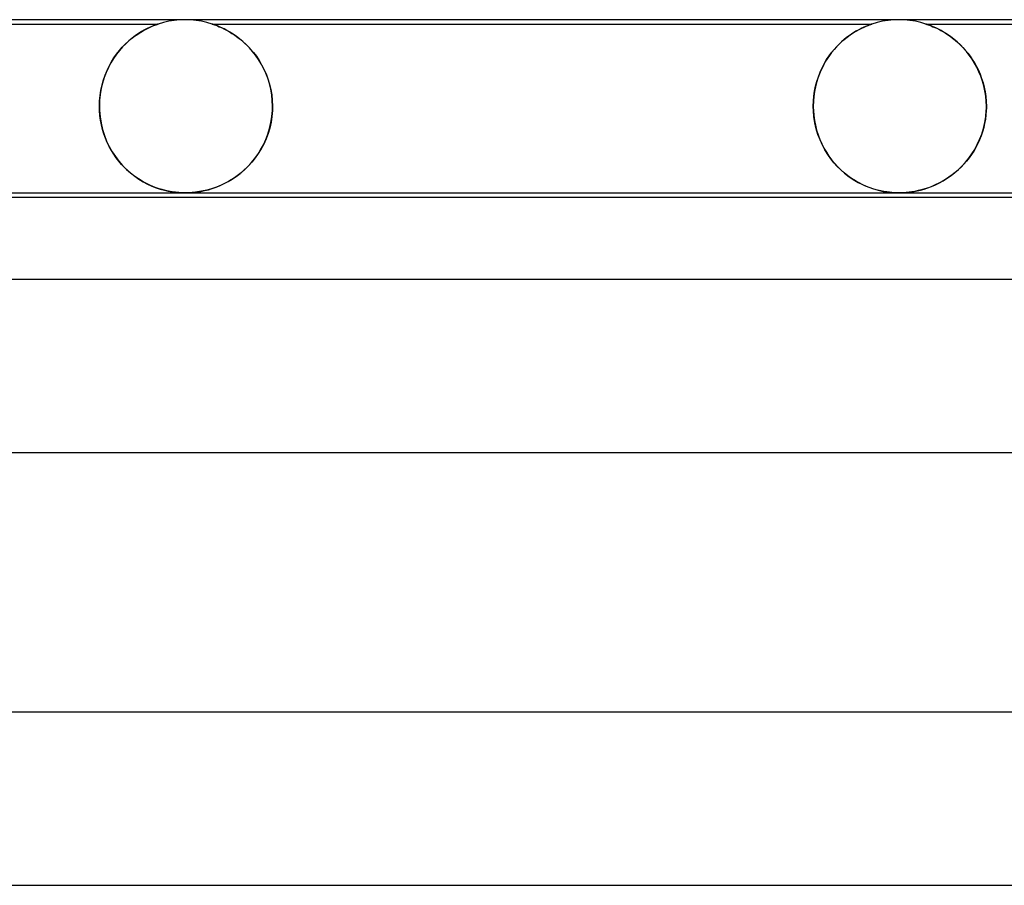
# Model space of a CAD drawing. Header units: millimetres. Extents: x -310 to 310, y -2 to 200.
# Tile 24 of 73: x -119 to -97, y 180 to 200. Entities that reach past the tile are written whole.
import ezdxf

# ---------------------------------------------------------------- set-up
doc = ezdxf.new("R2010")
doc.units = ezdxf.units.MM
doc.layers.add('HIDDEN', color=7, linetype='Continuous')
doc.layers.add('THICK', color=7, linetype='Continuous')

msp = doc.modelspace()

# ---------------------------------------------------------------- linework, layer by layer
at = {"layer": 'HIDDEN'}
for p, q in [((-131.376, 199.9), (-116.125, 199.9)), ((-116.292, 199.836), (-116.245, 199.856)), ((-116.226, 199.863), (-116.27, 199.845)), ((-116.245, 199.856), (-116.205, 199.871)), ((-116.192, 199.877), (-116.226, 199.863)), ((-116.205, 199.871), (-116.174, 199.883)), ((-116.167, 199.886), (-116.192, 199.877)), ((-116.174, 199.883), (-116.151, 199.891)), ((-116.15, 199.892), (-116.167, 199.886)), ((-116.151, 199.891), (-116.136, 199.896)), ((-116.138, 199.896), (-116.15, 199.892)), ((-116.131, 199.898), (-116.138, 199.896)), ((-116.136, 199.896), (-116.127, 199.899)), ((-116.126, 199.9), (-116.131, 199.898)), ((-116.127, 199.899), (-116.125, 199.9)), ((-116.125, 199.9), (-116.126, 199.9)), ((-116.003, 199.936), (-116.125, 199.9)), ((-115.879, 199.964), (-116.003, 199.936)), ((-115.753, 199.984), (-115.879, 199.964)), ((-115.627, 199.996), (-115.753, 199.984)), ((-115.5, 200), (-115.627, 199.996)), ((-115.373, 199.996), (-115.5, 200)), ((-115.247, 199.984), (-115.373, 199.996)), ((-115.121, 199.964), (-115.247, 199.984)), ((-114.997, 199.936), (-115.121, 199.964)), ((-114.876, 199.9), (-114.997, 199.936)), ((-114.876, 199.9), (-99.624, 199.9)), ((-114.874, 199.899), (-114.876, 199.9)), ((-114.876, 199.9), (-114.873, 199.899)), ((-114.868, 199.897), (-114.874, 199.899)), ((-114.873, 199.899), (-114.864, 199.896)), ((-114.858, 199.894), (-114.868, 199.897)), ((-114.864, 199.896), (-114.849, 199.891)), ((-114.843, 199.889), (-114.858, 199.894)), ((-114.849, 199.891), (-114.827, 199.883)), ((-114.822, 199.882), (-114.843, 199.889)), ((-114.827, 199.883), (-114.796, 199.872)), ((-114.794, 199.872), (-114.822, 199.882)), ((-114.796, 199.872), (-114.757, 199.857)), ((-114.757, 199.857), (-114.794, 199.872)), ((-114.711, 199.838), (-114.757, 199.857)), ((-114.757, 199.857), (-114.712, 199.838)), ((-99.806, 199.83), (-99.756, 199.851)), ((-99.73, 199.861), (-99.77, 199.845)), ((-99.756, 199.851), (-99.714, 199.868)), ((-99.695, 199.875), (-99.73, 199.861)), ((-99.714, 199.868), (-99.68, 199.881)), ((-99.665, 199.886), (-99.695, 199.875)), ((-99.68, 199.881), (-99.654, 199.89)), ((-99.643, 199.894), (-99.665, 199.886)), ((-99.654, 199.89), (-99.637, 199.896)), ((-99.629, 199.898), (-99.643, 199.894)), ((-99.637, 199.896), (-99.628, 199.899)), ((-99.625, 199.9), (-99.629, 199.898)), ((-99.628, 199.899), (-99.625, 199.9)), ((-99.503, 199.936), (-99.624, 199.9)), ((-99.379, 199.964), (-99.503, 199.936)), ((-99.253, 199.984), (-99.379, 199.964)), ((-99.127, 199.996), (-99.253, 199.984)), ((-99, 200), (-99.127, 199.996)), ((-98.873, 199.996), (-99, 200)), ((-98.747, 199.984), (-98.873, 199.996)), ((-98.621, 199.964), (-98.747, 199.984)), ((-98.497, 199.936), (-98.621, 199.964)), ((-98.376, 199.9), (-98.497, 199.936)), ((-98.376, 199.9), (-83.124, 199.9)), ((-98.373, 199.899), (-98.375, 199.9)), ((-98.375, 199.9), (-98.37, 199.898)), ((-98.364, 199.896), (-98.373, 199.899)), ((-98.37, 199.898), (-98.354, 199.893)), ((-98.349, 199.891), (-98.364, 199.896)), ((-98.354, 199.893), (-98.328, 199.884)), ((-98.326, 199.883), (-98.349, 199.891)), ((-98.328, 199.884), (-98.295, 199.871)), ((-98.295, 199.872), (-98.326, 199.883)), ((-98.255, 199.856), (-98.295, 199.872)), ((-98.295, 199.871), (-98.256, 199.856)), ((-98.256, 199.856), (-98.214, 199.839)), ((-98.206, 199.836), (-98.255, 199.856)), ((-116.652, 199.632), (-116.726, 199.576)), ((-116.67, 199.619), (-116.599, 199.668)), ((-116.58, 199.681), (-116.652, 199.632)), ((-116.599, 199.668), (-116.53, 199.712)), ((-116.51, 199.725), (-116.58, 199.681)), ((-116.53, 199.712), (-116.464, 199.751)), ((-116.443, 199.763), (-116.51, 199.725)), ((-116.464, 199.751), (-116.402, 199.784)), ((-116.38, 199.795), (-116.443, 199.763)), ((-116.402, 199.784), (-116.344, 199.812)), ((-116.322, 199.823), (-116.38, 199.795)), ((-116.344, 199.812), (-116.292, 199.836)), ((-116.27, 199.845), (-116.322, 199.823)), ((-114.712, 199.838), (-114.661, 199.816)), ((-114.658, 199.815), (-114.711, 199.838)), ((-114.661, 199.816), (-114.606, 199.79)), ((-114.599, 199.786), (-114.658, 199.815)), ((-114.606, 199.79), (-114.547, 199.76)), ((-114.535, 199.753), (-114.599, 199.786)), ((-114.547, 199.76), (-114.485, 199.725)), ((-114.467, 199.714), (-114.535, 199.753)), ((-114.485, 199.725), (-114.419, 199.685)), ((-114.395, 199.669), (-114.467, 199.714)), ((-114.419, 199.685), (-114.35, 199.639)), ((-114.321, 199.618), (-114.395, 199.669)), ((-114.35, 199.639), (-114.28, 199.588)), ((-100.154, 199.63), (-100.211, 199.588)), ((-100.201, 199.595), (-100.128, 199.648)), ((-100.099, 199.668), (-100.154, 199.63)), ((-100.128, 199.648), (-100.057, 199.695)), ((-100.046, 199.702), (-100.099, 199.668)), ((-100.057, 199.695), (-99.988, 199.736)), ((-99.995, 199.733), (-100.046, 199.702)), ((-99.946, 199.761), (-99.995, 199.733)), ((-99.988, 199.736), (-99.923, 199.773)), ((-99.899, 199.785), (-99.946, 199.761)), ((-99.923, 199.773), (-99.862, 199.804)), ((-99.856, 199.807), (-99.899, 199.785)), ((-99.862, 199.804), (-99.806, 199.83)), ((-99.812, 199.827), (-99.856, 199.807)), ((-99.77, 199.845), (-99.812, 199.827)), ((-98.214, 199.839), (-98.17, 199.82)), ((-98.151, 199.811), (-98.206, 199.836)), ((-98.17, 199.82), (-98.127, 199.801)), ((-98.09, 199.782), (-98.151, 199.811)), ((-98.127, 199.801), (-98.082, 199.778)), ((-98.024, 199.747), (-98.09, 199.782)), ((-98.082, 199.778), (-98.035, 199.753)), ((-98.035, 199.753), (-97.984, 199.725)), ((-97.954, 199.707), (-98.024, 199.747)), ((-97.984, 199.725), (-97.931, 199.693)), ((-97.881, 199.661), (-97.954, 199.707)), ((-97.931, 199.693), (-97.876, 199.657)), ((-97.807, 199.609), (-97.881, 199.661)), ((-97.876, 199.657), (-97.819, 199.618)), ((-116.954, 199.364), (-116.885, 199.436)), ((-116.875, 199.446), (-116.948, 199.371)), ((-116.885, 199.436), (-116.814, 199.502)), ((-116.8, 199.514), (-116.875, 199.446)), ((-116.814, 199.502), (-116.742, 199.563)), ((-116.726, 199.576), (-116.8, 199.514)), ((-116.742, 199.563), (-116.67, 199.619)), ((-114.244, 199.561), (-114.321, 199.618)), ((-114.28, 199.588), (-114.208, 199.532)), ((-114.168, 199.497), (-114.244, 199.561)), ((-114.208, 199.532), (-114.136, 199.469)), ((-114.091, 199.426), (-114.168, 199.497)), ((-114.136, 199.469), (-114.063, 199.399)), ((-114.016, 199.349), (-114.091, 199.426)), ((-114.063, 199.399), (-113.992, 199.323)), ((-100.486, 199.328), (-100.417, 199.402)), ((-100.385, 199.435), (-100.443, 199.375)), ((-100.417, 199.402), (-100.347, 199.471)), ((-100.326, 199.49), (-100.385, 199.435)), ((-100.347, 199.471), (-100.275, 199.536)), ((-100.268, 199.541), (-100.326, 199.49)), ((-100.275, 199.536), (-100.201, 199.595)), ((-100.211, 199.588), (-100.268, 199.541)), ((-97.819, 199.618), (-97.761, 199.575)), ((-97.731, 199.551), (-97.807, 199.609)), ((-97.761, 199.575), (-97.702, 199.528)), ((-97.655, 199.487), (-97.731, 199.551)), ((-97.702, 199.528), (-97.643, 199.476)), ((-97.581, 199.418), (-97.655, 199.487)), ((-97.643, 199.476), (-97.583, 199.42)), ((-97.583, 199.42), (-97.525, 199.361)), ((-97.509, 199.344), (-97.581, 199.418)), ((-117.089, 199.201), (-117.156, 199.105)), ((-117.147, 199.119), (-117.086, 199.206)), ((-117.02, 199.29), (-117.089, 199.201)), ((-117.086, 199.206), (-117.021, 199.288)), ((-117.021, 199.288), (-116.954, 199.364)), ((-116.948, 199.371), (-117.02, 199.29)), ((-113.943, 199.267), (-114.016, 199.349)), ((-113.992, 199.323), (-113.922, 199.241)), ((-113.873, 199.178), (-113.943, 199.267)), ((-113.922, 199.241), (-113.856, 199.154)), ((-113.807, 199.083), (-113.873, 199.178)), ((-100.609, 199.172), (-100.661, 199.095)), ((-100.614, 199.165), (-100.551, 199.249)), ((-100.556, 199.244), (-100.609, 199.172)), ((-100.5, 199.311), (-100.556, 199.244)), ((-100.551, 199.249), (-100.486, 199.328)), ((-100.443, 199.375), (-100.5, 199.311)), ((-97.525, 199.361), (-97.467, 199.297)), ((-97.44, 199.265), (-97.509, 199.344)), ((-97.467, 199.297), (-97.411, 199.23)), ((-97.374, 199.181), (-97.44, 199.265)), ((-97.411, 199.23), (-97.357, 199.158)), ((-97.311, 199.092), (-97.374, 199.181)), ((-117.218, 199.003), (-117.276, 198.895)), ((-117.259, 198.929), (-117.205, 199.026)), ((-117.156, 199.105), (-117.218, 199.003)), ((-117.205, 199.026), (-117.147, 199.119)), ((-113.856, 199.154), (-113.792, 199.06)), ((-113.746, 198.983), (-113.807, 199.083)), ((-113.792, 199.06), (-113.733, 198.961)), ((-113.689, 198.876), (-113.746, 198.983)), ((-113.733, 198.961), (-113.679, 198.857)), ((-100.778, 198.887), (-100.727, 198.984)), ((-100.71, 199.015), (-100.756, 198.93)), ((-100.727, 198.984), (-100.672, 199.077)), ((-100.661, 199.095), (-100.71, 199.015)), ((-100.672, 199.077), (-100.614, 199.165)), ((-97.357, 199.158), (-97.305, 199.083)), ((-97.253, 198.999), (-97.311, 199.092)), ((-97.305, 199.083), (-97.255, 199.003)), ((-97.255, 199.003), (-97.209, 198.919)), ((-97.199, 198.901), (-97.253, 198.999)), ((-117.39, 198.608), (-117.352, 198.72)), ((-117.327, 198.782), (-117.373, 198.662)), ((-117.352, 198.72), (-117.308, 198.827)), ((-117.276, 198.895), (-117.327, 198.782)), ((-117.308, 198.827), (-117.259, 198.929)), ((-113.637, 198.764), (-113.689, 198.876)), ((-113.679, 198.857), (-113.63, 198.746)), ((-113.592, 198.647), (-113.637, 198.764)), ((-113.63, 198.746), (-113.587, 198.631)), ((-100.838, 198.748), (-100.874, 198.652)), ((-100.864, 198.681), (-100.823, 198.786)), ((-100.799, 198.841), (-100.838, 198.748)), ((-100.823, 198.786), (-100.778, 198.887)), ((-100.756, 198.93), (-100.799, 198.841)), ((-97.209, 198.919), (-97.165, 198.832)), ((-97.15, 198.799), (-97.199, 198.901)), ((-97.165, 198.832), (-97.125, 198.74)), ((-97.106, 198.693), (-97.15, 198.799)), ((-97.125, 198.74), (-97.089, 198.644)), ((-117.449, 198.372), (-117.423, 198.492)), ((-117.411, 198.536), (-117.442, 198.407)), ((-117.423, 198.492), (-117.39, 198.608)), ((-117.373, 198.662), (-117.411, 198.536)), ((-113.554, 198.524), (-113.592, 198.647)), ((-113.587, 198.631), (-113.551, 198.512)), ((-113.523, 198.397), (-113.554, 198.524)), ((-113.551, 198.512), (-113.522, 198.389)), ((-100.905, 198.551), (-100.931, 198.447)), ((-100.928, 198.461), (-100.899, 198.572)), ((-100.874, 198.652), (-100.905, 198.551)), ((-100.899, 198.572), (-100.864, 198.681)), ((-97.069, 198.583), (-97.106, 198.693)), ((-97.089, 198.644), (-97.057, 198.545)), ((-97.037, 198.469), (-97.069, 198.583)), ((-97.057, 198.545), (-97.03, 198.442)), ((-117.465, 198.274), (-117.478, 198.138)), ((-117.468, 198.25), (-117.449, 198.372)), ((-117.442, 198.407), (-117.465, 198.274)), ((-113.501, 198.267), (-113.523, 198.397)), ((-113.522, 198.389), (-113.5, 198.262)), ((-113.487, 198.134), (-113.501, 198.267)), ((-113.5, 198.262), (-113.487, 198.131)), ((-100.952, 198.339), (-100.968, 198.228)), ((-100.967, 198.233), (-100.951, 198.347)), ((-100.931, 198.447), (-100.952, 198.339)), ((-100.951, 198.347), (-100.928, 198.461)), ((-97.012, 198.354), (-97.037, 198.469)), ((-97.03, 198.442), (-97.009, 198.335)), ((-96.994, 198.237), (-97.012, 198.354)), ((-97.009, 198.335), (-96.993, 198.225)), ((-117.478, 198.138), (-117.483, 198)), ((-117.483, 198), (-117.479, 198.126)), ((-117.479, 198.126), (-117.468, 198.25)), ((-113.482, 198), (-113.487, 198.134)), ((-113.487, 198.131), (-113.482, 198)), ((-100.98, 198), (-100.977, 198.117)), ((-100.977, 198.114), (-100.98, 198)), ((-100.977, 198.117), (-100.967, 198.233)), ((-100.968, 198.228), (-100.977, 198.114)), ((-96.983, 198.119), (-96.994, 198.237)), ((-96.993, 198.225), (-96.983, 198.113)), ((-96.979, 198), (-96.983, 198.119)), ((-96.983, 198.113), (-96.979, 198)), ((-117.483, 197.983), (-117.483, 198)), ((-117.483, 198), (-117.483, 197.983)), ((-117.483, 197.967), (-117.483, 197.983)), ((-117.483, 197.983), (-117.483, 197.967)), ((-117.482, 197.95), (-117.483, 197.967)), ((-117.483, 197.967), (-117.482, 197.95)), ((-117.482, 197.933), (-117.482, 197.95)), ((-117.482, 197.95), (-117.482, 197.933)), ((-117.481, 197.917), (-117.482, 197.933)), ((-117.482, 197.933), (-117.481, 197.917)), ((-117.48, 197.9), (-117.481, 197.917)), ((-117.481, 197.917), (-117.48, 197.9)), ((-117.48, 197.9), (-117.468, 197.753)), ((-117.472, 197.789), (-117.48, 197.9)), ((-113.497, 197.76), (-113.485, 197.9)), ((-113.485, 197.9), (-113.496, 197.764)), ((-113.484, 197.917), (-113.485, 197.9)), ((-113.485, 197.9), (-113.484, 197.917)), ((-113.483, 197.933), (-113.484, 197.917)), ((-113.484, 197.917), (-113.483, 197.933)), ((-113.482, 197.983), (-113.483, 197.967)), ((-113.483, 197.967), (-113.482, 197.983)), ((-113.483, 197.967), (-113.483, 197.95)), ((-113.483, 197.95), (-113.483, 197.967)), ((-113.483, 197.95), (-113.483, 197.933)), ((-113.483, 197.933), (-113.483, 197.95)), ((-113.482, 198), (-113.482, 197.983)), ((-113.482, 197.983), (-113.482, 198)), ((-100.98, 197.983), (-100.98, 198)), ((-100.98, 198), (-100.98, 197.983)), ((-100.98, 197.967), (-100.98, 197.983)), ((-100.98, 197.983), (-100.98, 197.967)), ((-100.98, 197.95), (-100.98, 197.967)), ((-100.98, 197.967), (-100.98, 197.95)), ((-100.979, 197.933), (-100.98, 197.95)), ((-100.98, 197.95), (-100.979, 197.933)), ((-100.978, 197.917), (-100.979, 197.933)), ((-100.979, 197.933), (-100.978, 197.917)), ((-100.978, 197.9), (-100.978, 197.917)), ((-100.978, 197.917), (-100.978, 197.9)), ((-100.978, 197.9), (-100.969, 197.787)), ((-100.965, 197.756), (-100.978, 197.9)), ((-96.989, 197.801), (-97.002, 197.702)), ((-96.994, 197.759), (-96.982, 197.9)), ((-96.982, 197.9), (-96.989, 197.801)), ((-96.981, 197.917), (-96.982, 197.9)), ((-96.982, 197.9), (-96.981, 197.917)), ((-96.98, 197.933), (-96.981, 197.917)), ((-96.981, 197.917), (-96.98, 197.933)), ((-96.979, 197.983), (-96.98, 197.967)), ((-96.98, 197.967), (-96.979, 197.983)), ((-96.98, 197.967), (-96.98, 197.95)), ((-96.98, 197.95), (-96.98, 197.967)), ((-96.98, 197.95), (-96.98, 197.933)), ((-96.98, 197.933), (-96.98, 197.95)), ((-96.979, 198), (-96.979, 197.983)), ((-96.979, 197.983), (-96.979, 198)), ((-117.457, 197.68), (-117.472, 197.789)), ((-117.468, 197.753), (-117.444, 197.608)), ((-117.437, 197.572), (-117.457, 197.68)), ((-117.444, 197.608), (-117.411, 197.465)), ((-113.55, 197.489), (-113.519, 197.623)), ((-113.517, 197.63), (-113.547, 197.497)), ((-113.519, 197.623), (-113.497, 197.76)), ((-113.496, 197.764), (-113.517, 197.63)), ((-100.969, 197.787), (-100.954, 197.673)), ((-100.943, 197.614), (-100.965, 197.756)), ((-100.954, 197.673), (-100.932, 197.56)), ((-100.912, 197.477), (-100.943, 197.614)), ((-97.047, 197.486), (-97.016, 197.621)), ((-97.019, 197.604), (-97.042, 197.507)), ((-97.002, 197.702), (-97.019, 197.604)), ((-97.016, 197.621), (-96.994, 197.759)), ((-117.411, 197.465), (-117.437, 197.572)), ((-117.411, 197.465), (-117.368, 197.327)), ((-117.379, 197.361), (-117.411, 197.465)), ((-117.343, 197.26), (-117.379, 197.361)), ((-113.638, 197.231), (-113.59, 197.358)), ((-113.586, 197.369), (-113.632, 197.246)), ((-113.59, 197.358), (-113.55, 197.489)), ((-113.547, 197.497), (-113.586, 197.369)), ((-100.932, 197.56), (-100.904, 197.45)), ((-100.872, 197.347), (-100.912, 197.477)), ((-100.904, 197.45), (-100.87, 197.341)), ((-100.825, 197.222), (-100.872, 197.347)), ((-97.135, 197.232), (-97.087, 197.356)), ((-97.069, 197.412), (-97.101, 197.318)), ((-97.087, 197.356), (-97.047, 197.486)), ((-97.042, 197.507), (-97.069, 197.412)), ((-117.368, 197.327), (-117.316, 197.195)), ((-117.302, 197.163), (-117.343, 197.26)), ((-117.316, 197.195), (-117.256, 197.069)), ((-117.256, 197.069), (-117.302, 197.163)), ((-113.685, 197.128), (-113.745, 197.015)), ((-113.694, 197.111), (-113.638, 197.231)), ((-113.632, 197.246), (-113.685, 197.128)), ((-100.87, 197.341), (-100.83, 197.235)), ((-100.83, 197.235), (-100.785, 197.132)), ((-100.771, 197.104), (-100.825, 197.222)), ((-100.785, 197.132), (-100.734, 197.032)), ((-97.178, 197.137), (-97.223, 197.05)), ((-97.189, 197.115), (-97.135, 197.232)), ((-97.138, 197.226), (-97.178, 197.137)), ((-97.101, 197.318), (-97.138, 197.226)), ((-117.256, 197.069), (-117.189, 196.949)), ((-117.206, 196.979), (-117.256, 197.069)), ((-117.153, 196.893), (-117.206, 196.979)), ((-117.189, 196.949), (-117.115, 196.837)), ((-117.096, 196.81), (-117.153, 196.893)), ((-113.812, 196.907), (-113.883, 196.806)), ((-113.824, 196.888), (-113.756, 196.997)), ((-113.745, 197.015), (-113.812, 196.907)), ((-113.756, 196.997), (-113.694, 197.111)), ((-100.712, 196.992), (-100.771, 197.104)), ((-100.734, 197.032), (-100.679, 196.937)), ((-100.647, 196.886), (-100.712, 196.992)), ((-100.679, 196.937), (-100.618, 196.845)), ((-97.386, 196.8), (-97.315, 196.899)), ((-97.272, 196.966), (-97.324, 196.886)), ((-97.315, 196.899), (-97.249, 197.004)), ((-97.223, 197.05), (-97.272, 196.966)), ((-97.249, 197.004), (-97.189, 197.115)), ((-117.115, 196.837), (-117.035, 196.731)), ((-117.036, 196.732), (-117.096, 196.81)), ((-116.972, 196.658), (-117.036, 196.732)), ((-117.035, 196.731), (-116.95, 196.633)), ((-114.059, 196.602), (-113.977, 196.691)), ((-113.959, 196.711), (-114.04, 196.622)), ((-113.977, 196.691), (-113.898, 196.786)), ((-113.883, 196.806), (-113.959, 196.711)), ((-113.898, 196.786), (-113.824, 196.888)), ((-100.577, 196.787), (-100.647, 196.886)), ((-100.618, 196.845), (-100.554, 196.758)), ((-100.503, 196.695), (-100.577, 196.787)), ((-100.554, 196.758), (-100.486, 196.675)), ((-100.426, 196.609), (-100.503, 196.695)), ((-100.486, 196.675), (-100.413, 196.597)), ((-97.5, 196.663), (-97.564, 196.596)), ((-97.539, 196.621), (-97.46, 196.707)), ((-97.438, 196.734), (-97.5, 196.663)), ((-97.46, 196.707), (-97.386, 196.8)), ((-97.379, 196.809), (-97.438, 196.734)), ((-97.324, 196.886), (-97.379, 196.809)), ((-116.906, 196.588), (-116.972, 196.658)), ((-116.95, 196.633), (-116.86, 196.542)), ((-116.838, 196.521), (-116.906, 196.588)), ((-116.86, 196.542), (-116.766, 196.458)), ((-116.767, 196.459), (-116.838, 196.521)), ((-116.694, 196.401), (-116.767, 196.459)), ((-116.766, 196.458), (-116.668, 196.382)), ((-114.322, 196.378), (-114.232, 196.446)), ((-114.21, 196.464), (-114.298, 196.396)), ((-114.232, 196.446), (-114.145, 196.521)), ((-114.124, 196.54), (-114.21, 196.464)), ((-114.145, 196.521), (-114.059, 196.602)), ((-114.04, 196.622), (-114.124, 196.54)), ((-100.346, 196.53), (-100.426, 196.609)), ((-100.413, 196.597), (-100.339, 196.524)), ((-100.264, 196.458), (-100.346, 196.53)), ((-100.339, 196.524), (-100.262, 196.456)), ((-100.18, 196.391), (-100.264, 196.458)), ((-100.262, 196.456), (-100.184, 196.394)), ((-97.793, 196.398), (-97.706, 196.467)), ((-97.701, 196.471), (-97.773, 196.414)), ((-97.706, 196.467), (-97.621, 196.541)), ((-97.631, 196.532), (-97.701, 196.471)), ((-97.564, 196.596), (-97.631, 196.532)), ((-97.621, 196.541), (-97.539, 196.621)), ((-116.619, 196.347), (-116.694, 196.401)), ((-116.668, 196.382), (-116.569, 196.313)), ((-116.544, 196.298), (-116.619, 196.347)), ((-116.569, 196.313), (-116.469, 196.253)), ((-116.469, 196.253), (-116.544, 196.298)), ((-116.469, 196.253), (-116.369, 196.201)), ((-116.394, 196.213), (-116.469, 196.253)), ((-116.319, 196.178), (-116.394, 196.213)), ((-114.692, 196.169), (-114.599, 196.212)), ((-114.564, 196.23), (-114.652, 196.186)), ((-114.599, 196.212), (-114.506, 196.261)), ((-114.475, 196.279), (-114.564, 196.23)), ((-114.506, 196.261), (-114.414, 196.317)), ((-114.386, 196.334), (-114.475, 196.279)), ((-114.414, 196.317), (-114.322, 196.378)), ((-114.298, 196.396), (-114.386, 196.334)), ((-100.184, 196.394), (-100.104, 196.337)), ((-100.095, 196.331), (-100.18, 196.391)), ((-100.104, 196.337), (-100.023, 196.286)), ((-100.008, 196.277), (-100.095, 196.331)), ((-100.023, 196.286), (-99.942, 196.239)), ((-99.921, 196.228), (-100.008, 196.277)), ((-99.942, 196.239), (-99.86, 196.197)), ((-99.834, 196.185), (-99.921, 196.228)), ((-98.081, 196.221), (-98.161, 196.182)), ((-98.156, 196.184), (-98.066, 196.228)), ((-98.001, 196.263), (-98.081, 196.221)), ((-98.066, 196.228), (-97.975, 196.279)), ((-97.923, 196.31), (-98.001, 196.263)), ((-97.975, 196.279), (-97.883, 196.336)), ((-97.847, 196.36), (-97.923, 196.31)), ((-97.883, 196.336), (-97.793, 196.398)), ((-97.773, 196.414), (-97.847, 196.36)), ((-116.369, 196.201), (-116.27, 196.156)), ((-116.246, 196.146), (-116.319, 196.178)), ((-116.27, 196.156), (-116.172, 196.118)), ((-116.173, 196.118), (-116.246, 196.146)), ((-116.102, 196.094), (-116.173, 196.118)), ((-116.172, 196.118), (-116.076, 196.086)), ((-116.031, 196.073), (-116.102, 196.094)), ((-116.076, 196.086), (-115.982, 196.06)), ((-115.959, 196.054), (-116.031, 196.073)), ((-115.982, 196.06), (-115.892, 196.039)), ((-115.883, 196.038), (-115.959, 196.054)), ((-115.892, 196.039), (-115.81, 196.024)), ((-115.805, 196.024), (-115.883, 196.038)), ((-115.81, 196.024), (-115.735, 196.014)), ((-115.726, 196.013), (-115.805, 196.024)), ((-115.735, 196.014), (-115.668, 196.007)), ((-115.648, 196.006), (-115.726, 196.013)), ((-115.668, 196.007), (-115.608, 196.003)), ((-115.573, 196.001), (-115.648, 196.006)), ((-115.608, 196.003), (-115.553, 196.001)), ((-115.499, 196), (-115.573, 196.001)), ((-115.553, 196.001), (-115.498, 196)), ((-115.422, 196.001), (-115.499, 196)), ((-115.498, 196), (-115.444, 196.001)), ((-115.444, 196.001), (-115.39, 196.003)), ((-115.342, 196.006), (-115.422, 196.001)), ((-115.39, 196.003), (-115.336, 196.007)), ((-115.259, 196.014), (-115.342, 196.006)), ((-115.336, 196.007), (-115.277, 196.012)), ((-115.277, 196.012), (-115.211, 196.021)), ((-115.173, 196.027), (-115.259, 196.014)), ((-115.211, 196.021), (-115.136, 196.033)), ((-115.086, 196.043), (-115.173, 196.027)), ((-115.136, 196.033), (-115.052, 196.05)), ((-114.999, 196.063), (-115.086, 196.043)), ((-115.052, 196.05), (-114.964, 196.072)), ((-114.912, 196.088), (-114.999, 196.063)), ((-114.964, 196.072), (-114.875, 196.099)), ((-114.825, 196.116), (-114.912, 196.088)), ((-114.875, 196.099), (-114.784, 196.131)), ((-114.739, 196.149), (-114.825, 196.116)), ((-114.784, 196.131), (-114.692, 196.169)), ((-114.652, 196.186), (-114.739, 196.149)), ((-99.86, 196.197), (-99.778, 196.16)), ((-99.748, 196.147), (-99.834, 196.185)), ((-99.778, 196.16), (-99.696, 196.127)), ((-99.664, 196.115), (-99.748, 196.147)), ((-99.696, 196.127), (-99.613, 196.098)), ((-99.581, 196.087), (-99.664, 196.115)), ((-99.613, 196.098), (-99.531, 196.073)), ((-99.5, 196.064), (-99.581, 196.087)), ((-99.531, 196.073), (-99.448, 196.052)), ((-99.422, 196.046), (-99.5, 196.064)), ((-99.448, 196.052), (-99.367, 196.034)), ((-99.349, 196.031), (-99.422, 196.046)), ((-99.367, 196.034), (-99.286, 196.021)), ((-99.282, 196.02), (-99.349, 196.031)), ((-99.286, 196.021), (-99.209, 196.011)), ((-99.221, 196.012), (-99.282, 196.02)), ((-99.164, 196.007), (-99.221, 196.012)), ((-99.209, 196.011), (-99.135, 196.005)), ((-99.109, 196.003), (-99.164, 196.007)), ((-99.135, 196.005), (-99.065, 196.001)), ((-99.054, 196.001), (-99.109, 196.003)), ((-99.065, 196.001), (-98.997, 196)), ((-98.999, 196), (-99.054, 196.001)), ((-98.944, 196.001), (-98.999, 196)), ((-98.997, 196), (-98.928, 196.001)), ((-98.889, 196.003), (-98.944, 196.001)), ((-98.928, 196.001), (-98.86, 196.005)), ((-98.83, 196.007), (-98.889, 196.003)), ((-98.86, 196.005), (-98.793, 196.011)), ((-98.768, 196.013), (-98.83, 196.007)), ((-98.793, 196.011), (-98.724, 196.019)), ((-98.701, 196.022), (-98.768, 196.013)), ((-98.724, 196.019), (-98.652, 196.03)), ((-98.63, 196.034), (-98.701, 196.022)), ((-98.652, 196.03), (-98.578, 196.044)), ((-98.554, 196.05), (-98.63, 196.034)), ((-98.578, 196.044), (-98.499, 196.063)), ((-98.477, 196.069), (-98.554, 196.05)), ((-98.499, 196.063), (-98.417, 196.086)), ((-98.399, 196.091), (-98.477, 196.069)), ((-98.417, 196.086), (-98.332, 196.113)), ((-98.32, 196.118), (-98.399, 196.091)), ((-98.332, 196.113), (-98.245, 196.146)), ((-98.241, 196.148), (-98.32, 196.118)), ((-98.245, 196.146), (-98.156, 196.184)), ((-98.161, 196.182), (-98.241, 196.148))]:
    msp.add_line(p, q, dxfattribs=at)
at = {"layer": 'THICK'}
for p, q in [((163, 200), (-163, 200)), ((-162.988, 196), (-83.571, 196)), ((-160.785, 195.9), (-83.597, 195.9)), ((167.25, 194), (-167.25, 194)), ((-167.24, 190), (-85.178, 190)), ((172.5, 184), (-172.5, 184)), ((-172.49, 180), (-87.856, 180))]:
    msp.add_line(p, q, dxfattribs=at)

doc.saveas('drawing.dxf')
